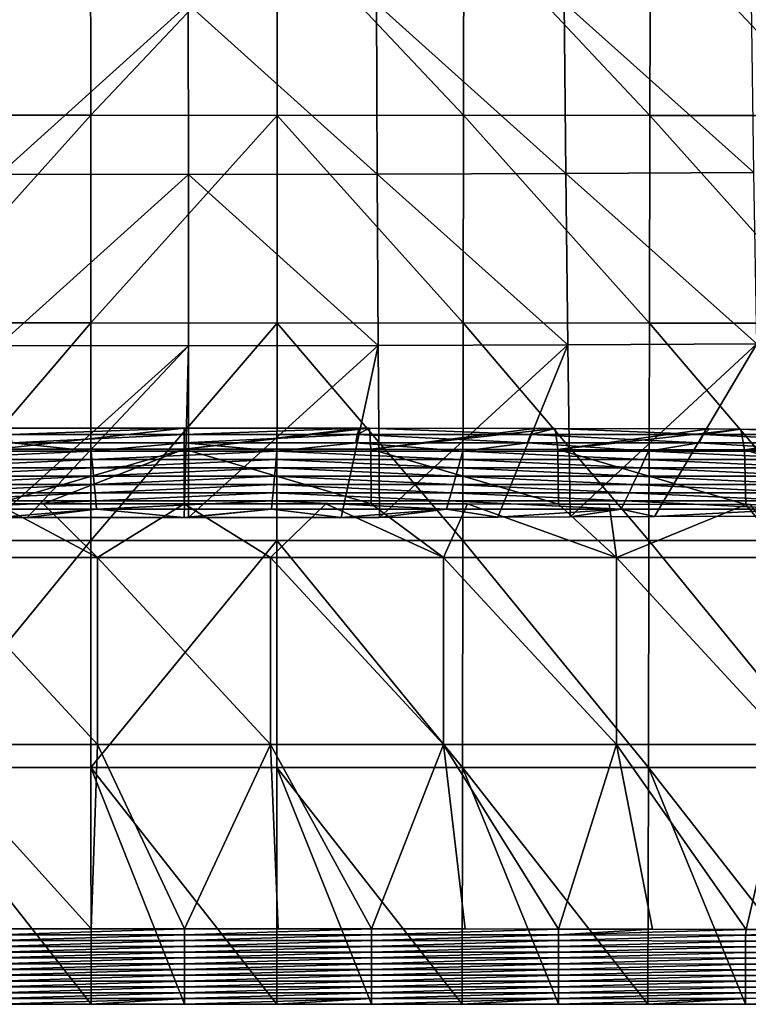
# Model space of a CAD drawing. Header units: millimetres. Extents: x -222 to 222, y 0 to 856.
# Tile 20 of 27: x -33 to 112, y 350 to 545. Entities that reach past the tile are written whole.
import ezdxf

# ---------------------------------------------------------------- set-up
doc = ezdxf.new("R2010")
doc.units = ezdxf.units.MM
doc.header["$LTSCALE"] = 65.185185
for name, color, linetype in [('13', 7, 'CONTINUOUS'), ('14', 7, 'CONTINUOUS'), ('17', 7, 'CONTINUOUS'), ('18', 7, 'CONTINUOUS'), ('20', 7, 'CONTINUOUS'), ('38', 7, 'CONTINUOUS'), ('39', 7, 'CONTINUOUS')]:
    doc.layers.add(name, color=color, linetype=linetype)

msp = doc.modelspace()

# ---------------------------------------------------------------- linework, layer by layer
at = {"layer": '13', "linetype": 'Continuous'}
for points in [[(-37.01, 364.99, -0.41), (-37, 363.79, -36.16), (0.1, 365, 0), (-37.01, 364.99, -0.41)], [(-18.46, 365, -0.1), (-37.01, 364.99, -0.41), (0.1, 365, 0), (-18.46, 365, -0.1)], [(0.1, 365, 0), (-37, 363.79, -36.16), (0.1, 363.79, -36.16), (0.1, 365, 0)], [(-37, 363.79, -36.16), (-37, 362.65, -70.64), (0.1, 363.79, -36.16), (-37, 363.79, -36.16)], [(0.1, 363.79, -36.16), (-37, 362.65, -70.64), (0.1, 362.65, -70.64), (0.1, 363.79, -36.16)], [(0.1, 365, 0), (0.1, 363.79, -36.16), (37.22, 364.99, -0.42), (0.1, 365, 0)], [(18.66, 365, -0.11), (0.1, 365, 0), (37.22, 364.99, -0.42), (18.66, 365, -0.11)], [(37.22, 364.99, -0.42), (0.1, 363.79, -36.16), (37.21, 363.79, -36.16), (37.22, 364.99, -0.42)], [(0.1, 363.79, -36.16), (0.1, 362.65, -70.64), (37.21, 363.79, -36.16), (0.1, 363.79, -36.16)], [(37.21, 363.79, -36.16), (0.1, 362.65, -70.64), (37.21, 362.65, -70.64), (37.21, 363.79, -36.16)], [(37.22, 364.99, -0.42), (37.21, 363.79, -36.16), (74.32, 364.94, -1.67), (37.22, 364.99, -0.42)], [(74.32, 364.94, -1.67), (37.21, 363.79, -36.16), (74.32, 363.79, -36.16), (74.32, 364.94, -1.67)], [(37.21, 363.79, -36.16), (37.21, 362.65, -70.64), (74.32, 363.79, -36.16), (37.21, 363.79, -36.16)], [(74.32, 363.79, -36.16), (37.21, 362.65, -70.64), (74.32, 362.65, -70.64), (74.32, 363.79, -36.16)], [(55.77, 364.97, -0.94), (37.22, 364.99, -0.42), (74.32, 364.94, -1.67), (55.77, 364.97, -0.94)], [(74.32, 364.94, -1.67), (74.32, 363.79, -36.16), (92.93, 364.91, -2.61), (74.32, 364.94, -1.67)], [(92.93, 364.91, -2.61), (74.32, 363.79, -36.16), (111.52, 364.87, -3.76), (92.93, 364.91, -2.61)], [(111.52, 364.87, -3.76), (74.32, 363.79, -36.16), (111.42, 363.69, -39.23), (111.52, 364.87, -3.76)], [(74.32, 363.79, -36.16), (74.32, 362.65, -70.64), (111.42, 363.69, -39.23), (74.32, 363.79, -36.16)], [(111.42, 363.69, -39.23), (74.32, 362.65, -70.64), (111.42, 362.55, -73.46), (111.42, 363.69, -39.23)], [(111.52, 364.87, -3.76), (111.42, 363.69, -39.23), (130.11, 364.83, -5.11), (111.52, 364.87, -3.76)], [(130.11, 364.83, -5.11), (111.42, 363.69, -39.23), (148.68, 364.78, -6.68), (130.11, 364.83, -5.11)], [(148.68, 364.78, -6.68), (111.42, 363.69, -39.23), (148.53, 363.5, -45.15), (148.68, 364.78, -6.68)], [(111.42, 363.69, -39.23), (111.42, 362.55, -73.46), (148.53, 363.5, -45.15), (111.42, 363.69, -39.23)], [(148.53, 363.5, -45.15), (111.42, 362.55, -73.46), (148.53, 362.27, -81.95), (148.53, 363.5, -45.15)], [(-37, 362.65, -70.64), (-37, 361.5, -105.13), (0.1, 362.65, -70.64), (-37, 362.65, -70.64)], [(0.1, 362.65, -70.64), (-37, 361.5, -105.13), (0.1, 361.5, -105.13), (0.1, 362.65, -70.64)], [(-37, 361.5, -105.13), (-37, 360.35, -139.62), (0.1, 361.5, -105.13), (-37, 361.5, -105.13)], [(0.1, 361.5, -105.13), (-37, 360.35, -139.62), (0.1, 360.35, -139.62), (0.1, 361.5, -105.13)], [(0.1, 362.65, -70.64), (0.1, 361.5, -105.13), (37.21, 362.65, -70.64), (0.1, 362.65, -70.64)], [(37.21, 362.65, -70.64), (0.1, 361.5, -105.13), (37.21, 361.5, -105.13), (37.21, 362.65, -70.64)], [(0.1, 361.5, -105.13), (0.1, 360.35, -139.62), (37.21, 361.5, -105.13), (0.1, 361.5, -105.13)], [(37.21, 361.5, -105.13), (0.1, 360.35, -139.62), (37.21, 360.35, -139.62), (37.21, 361.5, -105.13)], [(37.21, 362.65, -70.64), (37.21, 361.5, -105.13), (74.32, 362.65, -70.64), (37.21, 362.65, -70.64)], [(74.32, 362.65, -70.64), (37.21, 361.5, -105.13), (74.32, 361.5, -105.13), (74.32, 362.65, -70.64)], [(37.21, 361.5, -105.13), (37.21, 360.35, -139.62), (74.32, 361.5, -105.13), (37.21, 361.5, -105.13)], [(74.32, 361.5, -105.13), (37.21, 360.35, -139.62), (74.32, 360.35, -139.62), (74.32, 361.5, -105.13)], [(74.32, 362.65, -70.64), (74.32, 361.5, -105.13), (111.42, 362.55, -73.46), (74.32, 362.65, -70.64)], [(111.42, 362.55, -73.46), (74.32, 361.5, -105.13), (111.42, 361.41, -107.7), (111.42, 362.55, -73.46)], [(74.32, 361.5, -105.13), (74.32, 360.35, -139.62), (111.42, 361.41, -107.7), (74.32, 361.5, -105.13)], [(111.42, 361.41, -107.7), (74.32, 360.35, -139.62), (111.42, 360.27, -141.93), (111.42, 361.41, -107.7)], [(111.42, 362.55, -73.46), (111.42, 361.41, -107.7), (148.53, 362.27, -81.95), (111.42, 362.55, -73.46)], [(148.53, 362.27, -81.95), (111.42, 361.41, -107.7), (148.53, 361.04, -118.76), (148.53, 362.27, -81.95)], [(111.42, 361.41, -107.7), (111.42, 360.27, -141.93), (148.53, 361.04, -118.76), (111.42, 361.41, -107.7)], [(-37, 360.35, -139.62), (-37, 359.2, -174.1), (0.1, 360.35, -139.62), (-37, 360.35, -139.62)], [(0.1, 360.35, -139.62), (-37, 359.2, -174.1), (0.1, 359.2, -174.1), (0.1, 360.35, -139.62)], [(0.1, 360.35, -139.62), (0.1, 359.2, -174.1), (37.21, 360.35, -139.62), (0.1, 360.35, -139.62)], [(37.21, 360.35, -139.62), (0.1, 359.2, -174.1), (37.21, 359.2, -174.1), (37.21, 360.35, -139.62)], [(37.21, 360.35, -139.62), (37.21, 359.2, -174.1), (74.32, 360.35, -139.62), (37.21, 360.35, -139.62)], [(74.32, 360.35, -139.62), (37.21, 359.2, -174.1), (74.32, 359.2, -174.1), (74.32, 360.35, -139.62)], [(74.32, 360.35, -139.62), (74.32, 359.2, -174.1), (111.42, 360.27, -141.93), (74.32, 360.35, -139.62)], [(111.42, 360.27, -141.93), (74.32, 359.2, -174.1), (111.42, 359.13, -176.16), (111.42, 360.27, -141.93)], [(148.53, 361.04, -118.76), (111.42, 360.27, -141.93), (148.53, 359.81, -155.56), (148.53, 361.04, -118.76)], [(111.42, 360.27, -141.93), (111.42, 359.13, -176.16), (148.53, 359.81, -155.56), (111.42, 360.27, -141.93)], [(148.53, 359.81, -155.56), (111.42, 359.13, -176.16), (148.53, 358.59, -192.37), (148.53, 359.81, -155.56)], [(-37, 359.2, -174.1), (-37, 358.05, -208.59), (0.1, 359.2, -174.1), (-37, 359.2, -174.1)], [(0.1, 359.2, -174.1), (-37, 358.05, -208.59), (0.1, 358.05, -208.59), (0.1, 359.2, -174.1)], [(-37, 358.05, -208.59), (-37, 356.9, -243.08), (0.1, 358.05, -208.59), (-37, 358.05, -208.59)], [(0.1, 358.05, -208.59), (-37, 356.9, -243.08), (0.1, 356.9, -243.08), (0.1, 358.05, -208.59)], [(0.1, 359.2, -174.1), (0.1, 358.05, -208.59), (37.21, 359.2, -174.1), (0.1, 359.2, -174.1)], [(37.21, 359.2, -174.1), (0.1, 358.05, -208.59), (37.21, 358.05, -208.59), (37.21, 359.2, -174.1)], [(0.1, 358.05, -208.59), (0.1, 356.9, -243.08), (37.21, 358.05, -208.59), (0.1, 358.05, -208.59)], [(37.21, 358.05, -208.59), (0.1, 356.9, -243.08), (37.21, 356.9, -243.08), (37.21, 358.05, -208.59)], [(37.21, 359.2, -174.1), (37.21, 358.05, -208.59), (74.32, 359.2, -174.1), (37.21, 359.2, -174.1)], [(74.32, 359.2, -174.1), (37.21, 358.05, -208.59), (74.32, 358.05, -208.59), (74.32, 359.2, -174.1)], [(37.21, 358.05, -208.59), (37.21, 356.9, -243.08), (74.32, 358.05, -208.59), (37.21, 358.05, -208.59)], [(74.32, 358.05, -208.59), (37.21, 356.9, -243.08), (74.32, 356.9, -243.08), (74.32, 358.05, -208.59)], [(74.32, 359.2, -174.1), (74.32, 358.05, -208.59), (111.42, 359.13, -176.16), (74.32, 359.2, -174.1)], [(111.42, 359.13, -176.16), (74.32, 358.05, -208.59), (111.42, 357.99, -210.39), (111.42, 359.13, -176.16)], [(74.32, 358.05, -208.59), (74.32, 356.9, -243.08), (111.42, 357.99, -210.39), (74.32, 358.05, -208.59)], [(111.42, 357.99, -210.39), (74.32, 356.9, -243.08), (111.42, 356.85, -244.62), (111.42, 357.99, -210.39)], [(111.42, 359.13, -176.16), (111.42, 357.99, -210.39), (148.53, 358.59, -192.37), (111.42, 359.13, -176.16)], [(148.53, 358.59, -192.37), (111.42, 357.99, -210.39), (148.53, 357.36, -229.17), (148.53, 358.59, -192.37)], [(111.42, 357.99, -210.39), (111.42, 356.85, -244.62), (148.53, 357.36, -229.17), (111.42, 357.99, -210.39)], [(-37, 356.9, -243.08), (-37, 355.75, -277.56), (0.1, 356.9, -243.08), (-37, 356.9, -243.08)], [(0.1, 356.9, -243.08), (-37, 355.75, -277.56), (0.1, 355.75, -277.56), (0.1, 356.9, -243.08)], [(-37, 355.75, -277.56), (-37, 354.6, -312.05), (0.1, 355.75, -277.56), (-37, 355.75, -277.56)], [(0.1, 355.75, -277.56), (-37, 354.6, -312.05), (0.1, 354.6, -312.05), (0.1, 355.75, -277.56)], [(0.1, 356.9, -243.08), (0.1, 355.75, -277.56), (37.21, 356.9, -243.08), (0.1, 356.9, -243.08)], [(37.21, 356.9, -243.08), (0.1, 355.75, -277.56), (37.21, 355.75, -277.56), (37.21, 356.9, -243.08)], [(0.1, 355.75, -277.56), (0.1, 354.6, -312.05), (37.21, 355.75, -277.56), (0.1, 355.75, -277.56)], [(37.21, 355.75, -277.56), (0.1, 354.6, -312.05), (37.21, 354.6, -312.05), (37.21, 355.75, -277.56)], [(37.21, 356.9, -243.08), (37.21, 355.75, -277.56), (74.32, 356.9, -243.08), (37.21, 356.9, -243.08)], [(74.32, 356.9, -243.08), (37.21, 355.75, -277.56), (74.32, 355.75, -277.56), (74.32, 356.9, -243.08)], [(37.21, 355.75, -277.56), (37.21, 354.6, -312.05), (74.32, 355.75, -277.56), (37.21, 355.75, -277.56)], [(74.32, 355.75, -277.56), (37.21, 354.6, -312.05), (74.32, 354.6, -312.05), (74.32, 355.75, -277.56)], [(74.32, 356.9, -243.08), (74.32, 355.75, -277.56), (111.42, 356.85, -244.62), (74.32, 356.9, -243.08)], [(111.42, 356.85, -244.62), (74.32, 355.75, -277.56), (111.42, 355.71, -278.85), (111.42, 356.85, -244.62)], [(74.32, 355.75, -277.56), (74.32, 354.6, -312.05), (111.42, 355.71, -278.85), (74.32, 355.75, -277.56)], [(111.42, 355.71, -278.85), (74.32, 354.6, -312.05), (111.42, 354.56, -313.08), (111.42, 355.71, -278.85)], [(148.53, 357.36, -229.17), (111.42, 356.85, -244.62), (148.53, 356.13, -265.98), (148.53, 357.36, -229.17)], [(111.42, 356.85, -244.62), (111.42, 355.71, -278.85), (148.53, 356.13, -265.98), (111.42, 356.85, -244.62)], [(148.53, 356.13, -265.98), (111.42, 355.71, -278.85), (148.53, 354.91, -302.78), (148.53, 356.13, -265.98)], [(111.42, 355.71, -278.85), (111.42, 354.56, -313.08), (148.53, 354.91, -302.78), (111.42, 355.71, -278.85)], [(-37, 354.6, -312.05), (-37, 353.45, -346.54), (0.1, 354.6, -312.05), (-37, 354.6, -312.05)], [(0.1, 354.6, -312.05), (-37, 353.45, -346.54), (0.1, 353.45, -346.54), (0.1, 354.6, -312.05)], [(0.1, 354.6, -312.05), (0.1, 353.45, -346.54), (37.21, 354.6, -312.05), (0.1, 354.6, -312.05)], [(37.21, 354.6, -312.05), (0.1, 353.45, -346.54), (37.21, 353.45, -346.54), (37.21, 354.6, -312.05)], [(37.21, 354.6, -312.05), (37.21, 353.45, -346.54), (74.32, 354.6, -312.05), (37.21, 354.6, -312.05)], [(74.32, 354.6, -312.05), (37.21, 353.45, -346.54), (74.32, 353.45, -346.54), (74.32, 354.6, -312.05)], [(74.32, 354.6, -312.05), (74.32, 353.45, -346.54), (111.42, 354.56, -313.08), (74.32, 354.6, -312.05)], [(111.42, 354.56, -313.08), (74.32, 353.45, -346.54), (111.42, 353.42, -347.31), (111.42, 354.56, -313.08)], [(148.53, 354.91, -302.78), (111.42, 354.56, -313.08), (148.53, 353.68, -339.59), (148.53, 354.91, -302.78)], [(111.42, 354.56, -313.08), (111.42, 353.42, -347.31), (148.53, 353.68, -339.59), (111.42, 354.56, -313.08)], [(148.53, 353.68, -339.59), (111.42, 353.42, -347.31), (148.53, 352.45, -376.39), (148.53, 353.68, -339.59)], [(-37, 353.45, -346.54), (-37, 352.3, -381.03), (0.1, 353.45, -346.54), (-37, 353.45, -346.54)], [(0.1, 353.45, -346.54), (-37, 352.3, -381.03), (0.1, 352.3, -381.03), (0.1, 353.45, -346.54)], [(-37, 352.3, -381.03), (-37, 351.15, -415.51), (0.1, 352.3, -381.03), (-37, 352.3, -381.03)], [(0.1, 352.3, -381.03), (-37, 351.15, -415.51), (0.1, 351.15, -415.51), (0.1, 352.3, -381.03)], [(0.1, 353.45, -346.54), (0.1, 352.3, -381.03), (37.21, 353.45, -346.54), (0.1, 353.45, -346.54)], [(37.21, 353.45, -346.54), (0.1, 352.3, -381.03), (37.21, 352.3, -381.03), (37.21, 353.45, -346.54)], [(0.1, 352.3, -381.03), (0.1, 351.15, -415.51), (37.21, 352.3, -381.03), (0.1, 352.3, -381.03)], [(37.21, 352.3, -381.03), (0.1, 351.15, -415.51), (37.21, 351.15, -415.51), (37.21, 352.3, -381.03)], [(37.21, 353.45, -346.54), (37.21, 352.3, -381.03), (74.32, 353.45, -346.54), (37.21, 353.45, -346.54)], [(74.32, 353.45, -346.54), (37.21, 352.3, -381.03), (74.32, 352.3, -381.03), (74.32, 353.45, -346.54)], [(37.21, 352.3, -381.03), (37.21, 351.15, -415.51), (74.32, 352.3, -381.03), (37.21, 352.3, -381.03)], [(74.32, 352.3, -381.03), (37.21, 351.15, -415.51), (74.32, 351.15, -415.51), (74.32, 352.3, -381.03)], [(74.32, 353.45, -346.54), (74.32, 352.3, -381.03), (111.42, 353.42, -347.31), (74.32, 353.45, -346.54)], [(111.42, 353.42, -347.31), (74.32, 352.3, -381.03), (111.42, 352.28, -381.54), (111.42, 353.42, -347.31)], [(74.32, 352.3, -381.03), (74.32, 351.15, -415.51), (111.42, 352.28, -381.54), (74.32, 352.3, -381.03)], [(111.42, 352.28, -381.54), (74.32, 351.15, -415.51), (111.42, 351.14, -415.77), (111.42, 352.28, -381.54)], [(111.42, 353.42, -347.31), (111.42, 352.28, -381.54), (148.53, 352.45, -376.39), (111.42, 353.42, -347.31)], [(148.53, 352.45, -376.39), (111.42, 352.28, -381.54), (148.53, 351.23, -413.2), (148.53, 352.45, -376.39)], [(111.42, 352.28, -381.54), (111.42, 351.14, -415.77), (148.53, 351.23, -413.2), (111.42, 352.28, -381.54)], [(-37, 351.15, -415.51), (-37, 350, -450), (0.1, 351.15, -415.51), (-37, 351.15, -415.51)], [(-37, 350, -450), (-18.45, 350, -450), (0.1, 351.15, -415.51), (-37, 350, -450)], [(0.1, 351.15, -415.51), (-18.45, 350, -450), (0.1, 350, -450), (0.1, 351.15, -415.51)], [(0.1, 351.15, -415.51), (0.1, 350, -450), (37.21, 351.15, -415.51), (0.1, 351.15, -415.51)], [(0.1, 350, -450), (18.38, 350, -450), (37.21, 351.15, -415.51), (0.1, 350, -450)], [(37.21, 351.15, -415.51), (18.38, 350, -450), (37.21, 350, -450), (37.21, 351.15, -415.51)], [(37.21, 351.15, -415.51), (37.21, 350, -450), (74.32, 351.15, -415.51), (37.21, 351.15, -415.51)], [(37.21, 350, -450), (55.21, 350, -450), (74.32, 351.15, -415.51), (37.21, 350, -450)], [(74.32, 351.15, -415.51), (55.21, 350, -450), (74.32, 350, -450), (74.32, 351.15, -415.51)], [(74.32, 351.15, -415.51), (74.32, 350, -450), (111.42, 351.14, -415.77), (74.32, 351.15, -415.51)], [(74.32, 350, -450), (92.05, 350, -450), (111.42, 351.14, -415.77), (74.32, 350, -450)], [(111.42, 351.14, -415.77), (92.05, 350, -450), (111.42, 350, -450), (111.42, 351.14, -415.77)], [(111.42, 351.14, -415.77), (111.42, 350, -450), (148.53, 351.23, -413.2), (111.42, 351.14, -415.77)], [(111.42, 350, -450), (128.88, 350, -450), (148.53, 351.23, -413.2), (111.42, 350, -450)]]:
    msp.add_3dface(points, dxfattribs=at)
at = {"layer": '14', "linetype": 'Continuous'}
for points in [[(0, 464.3, -15.67), (-34.36, 463.05, -43.93), (-34.65, 464.29, -16.03), (0, 464.3, -15.67)], [(0, 463.05, -43.93), (-34.36, 463.05, -43.93), (0, 464.3, -15.67), (0, 463.05, -43.93)], [(0, 463.05, -43.93), (-34.08, 461.4, -81), (-34.36, 463.05, -43.93), (0, 463.05, -43.93)], [(0, 461.4, -81), (-34.08, 461.4, -81), (0, 463.05, -43.93), (0, 461.4, -81)], [(34.8, 464.29, -16.03), (0, 463.05, -43.93), (0, 464.3, -15.67), (34.8, 464.29, -16.03)], [(34.36, 463.05, -43.93), (0, 463.05, -43.93), (34.8, 464.29, -16.03), (34.36, 463.05, -43.93)], [(34.08, 461.4, -81), (0, 461.4, -81), (34.36, 463.05, -43.93), (34.08, 461.4, -81)], [(34.36, 463.05, -43.93), (0, 461.4, -81), (0, 463.05, -43.93), (34.36, 463.05, -43.93)], [(68.16, 461.4, -81), (34.08, 461.4, -81), (34.36, 463.05, -43.93), (68.16, 461.4, -81)], [(68.73, 463.05, -43.93), (34.36, 463.05, -43.93), (36.82, 464.29, -16.08), (68.73, 463.05, -43.93)], [(36.82, 464.29, -16.08), (34.36, 463.05, -43.93), (34.8, 464.29, -16.03), (36.82, 464.29, -16.08)], [(68.73, 463.05, -43.93), (68.16, 461.4, -81), (34.36, 463.05, -43.93), (68.73, 463.05, -43.93)], [(69.54, 464.24, -17.14), (68.73, 463.05, -43.93), (36.82, 464.29, -16.08), (69.54, 464.24, -17.14)], [(102.24, 461.4, -81), (68.16, 461.4, -81), (68.73, 463.05, -43.93), (102.24, 461.4, -81)], [(73.66, 464.23, -17.32), (68.73, 463.05, -43.93), (69.54, 464.24, -17.14), (73.66, 464.23, -17.32)], [(103.09, 463.05, -43.93), (68.73, 463.05, -43.93), (73.66, 464.23, -17.32), (103.09, 463.05, -43.93)], [(103.09, 463.05, -43.93), (102.24, 461.4, -81), (68.73, 463.05, -43.93), (103.09, 463.05, -43.93)], [(104.28, 464.16, -18.98), (103.09, 463.05, -43.93), (73.66, 464.23, -17.32), (104.28, 464.16, -18.98)], [(136.32, 461.4, -81), (102.24, 461.4, -81), (103.09, 463.05, -43.93), (136.32, 461.4, -81)], [(110.47, 464.14, -19.39), (103.09, 463.05, -43.93), (104.28, 464.16, -18.98), (110.47, 464.14, -19.39)], [(137.46, 463.05, -43.93), (103.09, 463.05, -43.93), (110.47, 464.14, -19.39), (137.46, 463.05, -43.93)], [(137.46, 463.05, -43.93), (136.32, 461.4, -81), (103.09, 463.05, -43.93), (137.46, 463.05, -43.93)], [(138.94, 464.04, -21.55), (137.46, 463.05, -43.93), (110.47, 464.14, -19.39), (138.94, 464.04, -21.55)], [(-18.43, 459.75, -118.07), (-55.3, 459.75, -118.07), (-34.08, 461.4, -81), (-18.43, 459.75, -118.07)], [(0, 461.4, -81), (-18.43, 459.75, -118.07), (-34.08, 461.4, -81), (0, 461.4, -81)], [(18.43, 459.75, -118.07), (-18.43, 459.75, -118.07), (0, 461.4, -81), (18.43, 459.75, -118.07)], [(34.08, 461.4, -81), (18.43, 459.75, -118.07), (0, 461.4, -81), (34.08, 461.4, -81)], [(55.3, 459.75, -118.07), (18.43, 459.75, -118.07), (34.08, 461.4, -81), (55.3, 459.75, -118.07)], [(68.16, 461.4, -81), (55.3, 459.75, -118.07), (34.08, 461.4, -81), (68.16, 461.4, -81)], [(92.17, 459.75, -118.07), (55.3, 459.75, -118.07), (68.16, 461.4, -81), (92.17, 459.75, -118.07)], [(102.24, 461.4, -81), (92.17, 459.75, -118.07), (68.16, 461.4, -81), (102.24, 461.4, -81)], [(129.04, 459.75, -118.07), (92.17, 459.75, -118.07), (102.24, 461.4, -81), (129.04, 459.75, -118.07)], [(136.32, 461.4, -81), (129.04, 459.75, -118.07), (102.24, 461.4, -81), (136.32, 461.4, -81)], [(-18.43, 459.75, -118.07), (-54.84, 458.1, -155.14), (-55.3, 459.75, -118.07), (-18.43, 459.75, -118.07)], [(-18.28, 458.1, -155.14), (-54.84, 458.1, -155.14), (-18.43, 459.75, -118.07), (-18.28, 458.1, -155.14)], [(18.43, 459.75, -118.07), (-18.28, 458.1, -155.14), (-18.43, 459.75, -118.07), (18.43, 459.75, -118.07)], [(18.28, 458.1, -155.14), (-18.28, 458.1, -155.14), (18.43, 459.75, -118.07), (18.28, 458.1, -155.14)], [(54.84, 458.1, -155.14), (18.28, 458.1, -155.14), (18.43, 459.75, -118.07), (54.84, 458.1, -155.14)], [(55.3, 459.75, -118.07), (54.84, 458.1, -155.14), (18.43, 459.75, -118.07), (55.3, 459.75, -118.07)], [(91.4, 458.1, -155.14), (54.84, 458.1, -155.14), (55.3, 459.75, -118.07), (91.4, 458.1, -155.14)], [(92.17, 459.75, -118.07), (91.4, 458.1, -155.14), (55.3, 459.75, -118.07), (92.17, 459.75, -118.07)], [(127.95, 458.1, -155.14), (91.4, 458.1, -155.14), (92.17, 459.75, -118.07), (127.95, 458.1, -155.14)], [(129.04, 459.75, -118.07), (127.95, 458.1, -155.14), (92.17, 459.75, -118.07), (129.04, 459.75, -118.07)], [(-18.28, 458.1, -155.14), (-54.37, 456.46, -192.21), (-54.84, 458.1, -155.14), (-18.28, 458.1, -155.14)], [(-18.12, 456.46, -192.21), (-54.37, 456.46, -192.21), (-18.28, 458.1, -155.14), (-18.12, 456.46, -192.21)], [(18.28, 458.1, -155.14), (-18.12, 456.46, -192.21), (-18.28, 458.1, -155.14), (18.28, 458.1, -155.14)], [(18.12, 456.46, -192.21), (-18.12, 456.46, -192.21), (18.28, 458.1, -155.14), (18.12, 456.46, -192.21)], [(54.37, 456.46, -192.21), (18.12, 456.46, -192.21), (18.28, 458.1, -155.14), (54.37, 456.46, -192.21)], [(54.84, 458.1, -155.14), (54.37, 456.46, -192.21), (18.28, 458.1, -155.14), (54.84, 458.1, -155.14)], [(90.62, 456.46, -192.21), (54.37, 456.46, -192.21), (54.84, 458.1, -155.14), (90.62, 456.46, -192.21)], [(91.4, 458.1, -155.14), (90.62, 456.46, -192.21), (54.84, 458.1, -155.14), (91.4, 458.1, -155.14)], [(126.87, 456.46, -192.21), (90.62, 456.46, -192.21), (91.4, 458.1, -155.14), (126.87, 456.46, -192.21)], [(127.95, 458.1, -155.14), (126.87, 456.46, -192.21), (91.4, 458.1, -155.14), (127.95, 458.1, -155.14)], [(-18.12, 456.46, -192.21), (-53.91, 454.81, -229.28), (-54.37, 456.46, -192.21), (-18.12, 456.46, -192.21)], [(-17.97, 454.81, -229.28), (-53.91, 454.81, -229.28), (-18.12, 456.46, -192.21), (-17.97, 454.81, -229.28)], [(18.12, 456.46, -192.21), (-17.97, 454.81, -229.28), (-18.12, 456.46, -192.21), (18.12, 456.46, -192.21)], [(17.97, 454.81, -229.28), (-17.97, 454.81, -229.28), (18.12, 456.46, -192.21), (17.97, 454.81, -229.28)], [(53.91, 454.81, -229.28), (17.97, 454.81, -229.28), (18.12, 456.46, -192.21), (53.91, 454.81, -229.28)], [(54.37, 456.46, -192.21), (53.91, 454.81, -229.28), (18.12, 456.46, -192.21), (54.37, 456.46, -192.21)], [(89.85, 454.81, -229.28), (53.91, 454.81, -229.28), (54.37, 456.46, -192.21), (89.85, 454.81, -229.28)], [(90.62, 456.46, -192.21), (89.85, 454.81, -229.28), (54.37, 456.46, -192.21), (90.62, 456.46, -192.21)], [(125.79, 454.81, -229.28), (89.85, 454.81, -229.28), (90.62, 456.46, -192.21), (125.79, 454.81, -229.28)], [(126.87, 456.46, -192.21), (125.79, 454.81, -229.28), (90.62, 456.46, -192.21), (126.87, 456.46, -192.21)], [(-17.97, 454.81, -229.28), (-53.44, 453.16, -266.35), (-53.91, 454.81, -229.28), (-17.97, 454.81, -229.28)], [(-17.81, 453.16, -266.35), (-53.44, 453.16, -266.35), (-17.97, 454.81, -229.28), (-17.81, 453.16, -266.35)], [(17.97, 454.81, -229.28), (-17.81, 453.16, -266.35), (-17.97, 454.81, -229.28), (17.97, 454.81, -229.28)], [(17.81, 453.16, -266.35), (-17.81, 453.16, -266.35), (17.97, 454.81, -229.28), (17.81, 453.16, -266.35)], [(53.44, 453.16, -266.35), (17.81, 453.16, -266.35), (17.97, 454.81, -229.28), (53.44, 453.16, -266.35)], [(53.91, 454.81, -229.28), (53.44, 453.16, -266.35), (17.97, 454.81, -229.28), (53.91, 454.81, -229.28)], [(89.07, 453.16, -266.35), (53.44, 453.16, -266.35), (53.91, 454.81, -229.28), (89.07, 453.16, -266.35)], [(89.85, 454.81, -229.28), (89.07, 453.16, -266.35), (53.91, 454.81, -229.28), (89.85, 454.81, -229.28)], [(124.7, 453.16, -266.35), (89.07, 453.16, -266.35), (89.85, 454.81, -229.28), (124.7, 453.16, -266.35)], [(125.79, 454.81, -229.28), (124.7, 453.16, -266.35), (89.85, 454.81, -229.28), (125.79, 454.81, -229.28)], [(-17.81, 453.16, -266.35), (-52.98, 451.51, -303.42), (-53.44, 453.16, -266.35), (-17.81, 453.16, -266.35)], [(-17.66, 451.51, -303.42), (-52.98, 451.51, -303.42), (-17.81, 453.16, -266.35), (-17.66, 451.51, -303.42)], [(-17.66, 451.51, -303.42), (-52.51, 449.87, -340.49), (-52.98, 451.51, -303.42), (-17.66, 451.51, -303.42)], [(-17.5, 449.87, -340.49), (-52.51, 449.87, -340.49), (-17.66, 451.51, -303.42), (-17.5, 449.87, -340.49)], [(17.81, 453.16, -266.35), (-17.66, 451.51, -303.42), (-17.81, 453.16, -266.35), (17.81, 453.16, -266.35)], [(17.66, 451.51, -303.42), (-17.66, 451.51, -303.42), (17.81, 453.16, -266.35), (17.66, 451.51, -303.42)], [(17.66, 451.51, -303.42), (-17.5, 449.87, -340.49), (-17.66, 451.51, -303.42), (17.66, 451.51, -303.42)], [(17.5, 449.87, -340.49), (-17.5, 449.87, -340.49), (17.66, 451.51, -303.42), (17.5, 449.87, -340.49)], [(52.51, 449.87, -340.49), (17.5, 449.87, -340.49), (17.66, 451.51, -303.42), (52.51, 449.87, -340.49)], [(52.98, 451.51, -303.42), (17.66, 451.51, -303.42), (17.81, 453.16, -266.35), (52.98, 451.51, -303.42)], [(52.98, 451.51, -303.42), (52.51, 449.87, -340.49), (17.66, 451.51, -303.42), (52.98, 451.51, -303.42)], [(53.44, 453.16, -266.35), (52.98, 451.51, -303.42), (17.81, 453.16, -266.35), (53.44, 453.16, -266.35)], [(87.52, 449.87, -340.49), (52.51, 449.87, -340.49), (52.98, 451.51, -303.42), (87.52, 449.87, -340.49)], [(88.3, 451.51, -303.42), (52.98, 451.51, -303.42), (53.44, 453.16, -266.35), (88.3, 451.51, -303.42)], [(88.3, 451.51, -303.42), (87.52, 449.87, -340.49), (52.98, 451.51, -303.42), (88.3, 451.51, -303.42)], [(89.07, 453.16, -266.35), (88.3, 451.51, -303.42), (53.44, 453.16, -266.35), (89.07, 453.16, -266.35)], [(122.53, 449.87, -340.49), (87.52, 449.87, -340.49), (88.3, 451.51, -303.42), (122.53, 449.87, -340.49)], [(123.62, 451.51, -303.42), (88.3, 451.51, -303.42), (89.07, 453.16, -266.35), (123.62, 451.51, -303.42)], [(123.62, 451.51, -303.42), (122.53, 449.87, -340.49), (88.3, 451.51, -303.42), (123.62, 451.51, -303.42)], [(124.7, 453.16, -266.35), (123.62, 451.51, -303.42), (89.07, 453.16, -266.35), (124.7, 453.16, -266.35)], [(-17.5, 449.87, -340.49), (-52.05, 448.22, -377.56), (-52.51, 449.87, -340.49), (-17.5, 449.87, -340.49)], [(-17.35, 448.22, -377.56), (-52.05, 448.22, -377.56), (-17.5, 449.87, -340.49), (-17.35, 448.22, -377.56)], [(17.5, 449.87, -340.49), (-17.35, 448.22, -377.56), (-17.5, 449.87, -340.49), (17.5, 449.87, -340.49)], [(17.35, 448.22, -377.56), (-17.35, 448.22, -377.56), (17.5, 449.87, -340.49), (17.35, 448.22, -377.56)], [(52.05, 448.22, -377.56), (17.35, 448.22, -377.56), (17.5, 449.87, -340.49), (52.05, 448.22, -377.56)], [(52.51, 449.87, -340.49), (52.05, 448.22, -377.56), (17.5, 449.87, -340.49), (52.51, 449.87, -340.49)], [(86.75, 448.22, -377.56), (52.05, 448.22, -377.56), (52.51, 449.87, -340.49), (86.75, 448.22, -377.56)], [(87.52, 449.87, -340.49), (86.75, 448.22, -377.56), (52.51, 449.87, -340.49), (87.52, 449.87, -340.49)], [(121.45, 448.22, -377.56), (86.75, 448.22, -377.56), (87.52, 449.87, -340.49), (121.45, 448.22, -377.56)], [(122.53, 449.87, -340.49), (121.45, 448.22, -377.56), (87.52, 449.87, -340.49), (122.53, 449.87, -340.49)], [(-17.35, 448.22, -377.56), (-37.03, 446.6, -413.94), (-52.05, 448.22, -377.56), (-17.35, 448.22, -377.56)], [(-31.16, 446.59, -414.13), (-37.03, 446.6, -413.94), (-17.35, 448.22, -377.56), (-31.16, 446.59, -414.13)], [(0, 446.57, -414.59), (-31.16, 446.59, -414.13), (-17.35, 448.22, -377.56), (0, 446.57, -414.59)], [(17.35, 448.22, -377.56), (0, 446.57, -414.59), (-17.35, 448.22, -377.56), (17.35, 448.22, -377.56)], [(0.86, 446.57, -414.59), (0, 446.57, -414.59), (17.35, 448.22, -377.56), (0.86, 446.57, -414.59)], [(31.16, 446.59, -414.13), (0.86, 446.57, -414.59), (17.35, 448.22, -377.56), (31.16, 446.59, -414.13)], [(52.05, 448.22, -377.56), (31.16, 446.59, -414.13), (17.35, 448.22, -377.56), (52.05, 448.22, -377.56)], [(38.75, 446.61, -413.88), (31.16, 446.59, -414.13), (52.05, 448.22, -377.56), (38.75, 446.61, -413.88)], [(62.29, 446.66, -412.76), (38.75, 446.61, -413.88), (52.05, 448.22, -377.56), (62.29, 446.66, -412.76)], [(86.75, 448.22, -377.56), (62.29, 446.66, -412.76), (52.05, 448.22, -377.56), (86.75, 448.22, -377.56)], [(76.59, 446.7, -411.83), (62.29, 446.66, -412.76), (86.75, 448.22, -377.56), (76.59, 446.7, -411.83)], [(93.38, 446.76, -410.48), (76.59, 446.7, -411.83), (86.75, 448.22, -377.56), (93.38, 446.76, -410.48)], [(121.45, 448.22, -377.56), (93.38, 446.76, -410.48), (86.75, 448.22, -377.56), (121.45, 448.22, -377.56)], [(114.34, 446.85, -408.42), (93.38, 446.76, -410.48), (121.45, 448.22, -377.56), (114.34, 446.85, -408.42)]]:
    msp.add_3dface(points, dxfattribs=at)
at = {"layer": '17', "linetype": 'Continuous'}
for points in [[(-37.21, 449.3, -0.42), (-17.17, 438.68, -0.09), (-27.97, 449.31, -0.24), (-37.21, 449.3, -0.42)], [(-17.17, 438.68, -0.09), (0, 449.32), (-27.97, 449.31, -0.24), (-17.17, 438.68, -0.09)], [(17.17, 438.68, -0.09), (0, 449.32), (-17.17, 438.68, -0.09), (17.17, 438.68, -0.09)], [(28.15, 449.31, -0.24), (0, 449.32), (17.17, 438.68, -0.09), (28.15, 449.31, -0.24)], [(51.49, 438.68, -0.8), (28.15, 449.31, -0.24), (17.17, 438.68, -0.09), (51.49, 438.68, -0.8)], [(37.16, 449.3, -0.42), (28.15, 449.31, -0.24), (51.49, 438.68, -0.8), (37.16, 449.3, -0.42)], [(-51.49, 438.68, -0.8), (-17.17, 438.68, -0.09), (-37.21, 449.3, -0.42), (-51.49, 438.68, -0.8)], [(56.25, 449.28, -0.95), (37.16, 449.3, -0.42), (51.49, 438.68, -0.8), (56.25, 449.28, -0.95)], [(85.8, 438.68, -2.22), (56.25, 449.28, -0.95), (51.49, 438.68, -0.8), (85.8, 438.68, -2.22)], [(74.33, 449.25, -1.67), (56.25, 449.28, -0.95), (85.8, 438.68, -2.22), (74.33, 449.25, -1.67)], [(84.33, 449.22, -2.15), (74.33, 449.25, -1.67), (85.8, 438.68, -2.22), (84.33, 449.22, -2.15)], [(111.48, 449.15, -3.75), (84.33, 449.22, -2.15), (85.8, 438.68, -2.22), (111.48, 449.15, -3.75)], [(120.07, 438.68, -4.35), (111.48, 449.15, -3.75), (85.8, 438.68, -2.22), (120.07, 438.68, -4.35)], [(112.42, 449.15, -3.82), (111.48, 449.15, -3.75), (120.07, 438.68, -4.35), (112.42, 449.15, -3.82)], [(-17.17, 438.68, -0.09), (-51.49, 438.68, -0.8), (-17.17, 401.57, -0.09), (-17.17, 438.68, -0.09)], [(-51.49, 438.68, -0.8), (-51.49, 401.57, -0.8), (-17.17, 401.57, -0.09), (-51.49, 438.68, -0.8)], [(17.17, 438.68, -0.09), (-17.17, 438.68, -0.09), (17.17, 401.57, -0.09), (17.17, 438.68, -0.09)], [(-17.17, 438.68, -0.09), (-17.17, 401.57, -0.09), (17.17, 401.57, -0.09), (-17.17, 438.68, -0.09)], [(51.49, 438.68, -0.8), (17.17, 438.68, -0.09), (51.49, 401.57, -0.8), (51.49, 438.68, -0.8)], [(17.17, 438.68, -0.09), (17.17, 401.57, -0.09), (51.49, 401.57, -0.8), (17.17, 438.68, -0.09)], [(85.8, 438.68, -2.22), (51.49, 438.68, -0.8), (85.8, 401.57, -2.22), (85.8, 438.68, -2.22)], [(51.49, 438.68, -0.8), (51.49, 401.57, -0.8), (85.8, 401.57, -2.22), (51.49, 438.68, -0.8)], [(120.07, 438.68, -4.35), (85.8, 438.68, -2.22), (120.07, 401.57, -4.35), (120.07, 438.68, -4.35)], [(85.8, 438.68, -2.22), (85.8, 401.57, -2.22), (120.07, 401.57, -4.35), (85.8, 438.68, -2.22)], [(-37.01, 364.99, -0.41), (-18.46, 365, -0.1), (-51.49, 401.57, -0.8), (-37.01, 364.99, -0.41)], [(-51.49, 401.57, -0.8), (-18.46, 365, -0.1), (-17.17, 401.57, -0.09), (-51.49, 401.57, -0.8)], [(-18.46, 365, -0.1), (0.1, 365, 0), (-17.17, 401.57, -0.09), (-18.46, 365, -0.1)], [(-17.17, 401.57, -0.09), (0.1, 365, 0), (17.17, 401.57, -0.09), (-17.17, 401.57, -0.09)], [(0.1, 365, 0), (18.66, 365, -0.11), (17.17, 401.57, -0.09), (0.1, 365, 0)], [(18.66, 365, -0.11), (37.22, 364.99, -0.42), (17.17, 401.57, -0.09), (18.66, 365, -0.11)], [(17.17, 401.57, -0.09), (37.22, 364.99, -0.42), (51.49, 401.57, -0.8), (17.17, 401.57, -0.09)], [(37.22, 364.99, -0.42), (55.77, 364.97, -0.94), (51.49, 401.57, -0.8), (37.22, 364.99, -0.42)], [(55.77, 364.97, -0.94), (74.32, 364.94, -1.67), (51.49, 401.57, -0.8), (55.77, 364.97, -0.94)], [(51.49, 401.57, -0.8), (74.32, 364.94, -1.67), (85.8, 401.57, -2.22), (51.49, 401.57, -0.8)], [(74.32, 364.94, -1.67), (92.93, 364.91, -2.61), (85.8, 401.57, -2.22), (74.32, 364.94, -1.67)], [(92.93, 364.91, -2.61), (111.52, 364.87, -3.76), (85.8, 401.57, -2.22), (92.93, 364.91, -2.61)], [(85.8, 401.57, -2.22), (111.52, 364.87, -3.76), (120.07, 401.57, -4.35), (85.8, 401.57, -2.22)], [(111.52, 364.87, -3.76), (130.11, 364.83, -5.11), (120.07, 401.57, -4.35), (111.52, 364.87, -3.76)]]:
    msp.add_3dface(points, dxfattribs=at)
at = {"layer": '18', "linetype": 'Continuous'}
for points in [[(-55.58, 565.67, -466.55), (-18.55, 565.65, -466.59), (-55.53, 526.39, -461.87), (-55.58, 565.67, -466.55)], [(-18.55, 565.65, -466.59), (-18.53, 526.38, -461.9), (-55.53, 526.39, -461.87), (-18.55, 565.65, -466.59)], [(-18.55, 565.65, -466.59), (18.49, 565.64, -466.59), (-18.53, 526.38, -461.9), (-18.55, 565.65, -466.59)], [(18.49, 565.64, -466.59), (18.47, 526.37, -461.9), (-18.53, 526.38, -461.9), (18.49, 565.64, -466.59)], [(18.49, 565.64, -466.59), (55.47, 526.38, -461.87), (18.47, 526.37, -461.9), (18.49, 565.64, -466.59)], [(55.52, 565.66, -466.54), (55.47, 526.38, -461.87), (18.49, 565.64, -466.59), (55.52, 565.66, -466.54)], [(55.52, 565.66, -466.54), (92.46, 526.37, -461.8), (55.47, 526.38, -461.87), (55.52, 565.66, -466.54)], [(92.55, 565.65, -466.44), (92.46, 526.37, -461.8), (55.52, 565.66, -466.54), (92.55, 565.65, -466.44)], [(92.55, 565.65, -466.44), (129.45, 526.34, -461.7), (92.46, 526.37, -461.8), (92.55, 565.65, -466.44)], [(129.58, 565.61, -466.29), (129.45, 526.34, -461.7), (92.55, 565.65, -466.44), (129.58, 565.61, -466.29)], [(-55.53, 526.39, -461.87), (-18.53, 526.38, -461.9), (-55.47, 485.18, -457.87), (-55.53, 526.39, -461.87)], [(-18.53, 526.38, -461.9), (-18.51, 485.18, -457.89), (-55.47, 485.18, -457.87), (-18.53, 526.38, -461.9)], [(-18.53, 526.38, -461.9), (18.47, 526.37, -461.9), (-18.51, 485.18, -457.89), (-18.53, 526.38, -461.9)], [(18.47, 526.37, -461.9), (18.45, 485.17, -457.89), (-18.51, 485.18, -457.89), (18.47, 526.37, -461.9)], [(18.47, 526.37, -461.9), (55.41, 485.18, -457.87), (18.45, 485.17, -457.89), (18.47, 526.37, -461.9)], [(55.47, 526.38, -461.87), (55.41, 485.18, -457.87), (18.47, 526.37, -461.9), (55.47, 526.38, -461.87)], [(55.47, 526.38, -461.87), (92.36, 485.17, -457.84), (55.41, 485.18, -457.87), (55.47, 526.38, -461.87)], [(92.46, 526.37, -461.8), (92.36, 485.17, -457.84), (55.47, 526.38, -461.87), (92.46, 526.37, -461.8)], [(92.46, 526.37, -461.8), (129.32, 485.14, -457.78), (92.36, 485.17, -457.84), (92.46, 526.37, -461.8)], [(129.45, 526.34, -461.7), (129.32, 485.14, -457.78), (92.46, 526.37, -461.8), (129.45, 526.34, -461.7)], [(-55.47, 485.18, -457.87), (-18.51, 485.18, -457.89), (-55.41, 442.05, -454.57), (-55.47, 485.18, -457.87)], [(-18.51, 485.18, -457.89), (-18.49, 442.05, -454.57), (-55.41, 442.05, -454.57), (-18.51, 485.18, -457.89)], [(-18.51, 485.18, -457.89), (18.45, 485.17, -457.89), (-18.49, 442.05, -454.57), (-18.51, 485.18, -457.89)], [(18.45, 485.17, -457.89), (18.43, 442.04, -454.57), (-18.49, 442.05, -454.57), (18.45, 485.17, -457.89)], [(18.45, 485.17, -457.89), (55.35, 442.05, -454.57), (18.43, 442.04, -454.57), (18.45, 485.17, -457.89)], [(55.41, 485.18, -457.87), (55.35, 442.05, -454.57), (18.45, 485.17, -457.89), (55.41, 485.18, -457.87)], [(55.41, 485.18, -457.87), (92.26, 442.04, -454.55), (55.35, 442.05, -454.57), (55.41, 485.18, -457.87)], [(92.36, 485.17, -457.84), (92.26, 442.04, -454.55), (55.41, 485.18, -457.87), (92.36, 485.17, -457.84)], [(92.36, 485.17, -457.84), (129.17, 442.02, -454.52), (92.26, 442.04, -454.55), (92.36, 485.17, -457.84)], [(129.32, 485.14, -457.78), (129.17, 442.02, -454.52), (92.36, 485.17, -457.84), (129.32, 485.14, -457.78)], [(-55.41, 442.05, -454.57), (-18.49, 442.05, -454.57), (-55.34, 396.99, -451.94), (-55.41, 442.05, -454.57)], [(-18.49, 442.05, -454.57), (-18.47, 396.99, -451.94), (-55.34, 396.99, -451.94), (-18.49, 442.05, -454.57)], [(-18.49, 442.05, -454.57), (18.43, 442.04, -454.57), (-18.47, 396.99, -451.94), (-18.49, 442.05, -454.57)], [(18.43, 442.04, -454.57), (18.41, 396.98, -451.94), (-18.47, 396.99, -451.94), (18.43, 442.04, -454.57)], [(18.43, 442.04, -454.57), (55.28, 396.99, -451.94), (18.41, 396.98, -451.94), (18.43, 442.04, -454.57)], [(55.35, 442.05, -454.57), (55.28, 396.99, -451.94), (18.43, 442.04, -454.57), (55.35, 442.05, -454.57)], [(55.35, 442.05, -454.57), (92.16, 396.98, -451.94), (55.28, 396.99, -451.94), (55.35, 442.05, -454.57)], [(92.26, 442.04, -454.55), (92.16, 396.98, -451.94), (55.35, 442.05, -454.57), (92.26, 442.04, -454.55)], [(92.26, 442.04, -454.55), (129.03, 396.97, -451.93), (92.16, 396.98, -451.94), (92.26, 442.04, -454.55)], [(129.17, 442.02, -454.52), (129.03, 396.97, -451.93), (92.26, 442.04, -454.55), (129.17, 442.02, -454.52)], [(-18.45, 350, -450), (-37, 350, -450), (-55.34, 396.99, -451.94), (-18.45, 350, -450)], [(-18.47, 396.99, -451.94), (-18.45, 350, -450), (-55.34, 396.99, -451.94), (-18.47, 396.99, -451.94)], [(0.1, 350, -450), (-18.45, 350, -450), (-18.47, 396.99, -451.94), (0.1, 350, -450)], [(18.38, 350, -450), (0.1, 350, -450), (-18.47, 396.99, -451.94), (18.38, 350, -450)], [(18.41, 396.98, -451.94), (18.38, 350, -450), (-18.47, 396.99, -451.94), (18.41, 396.98, -451.94)], [(37.21, 350, -450), (18.38, 350, -450), (18.41, 396.98, -451.94), (37.21, 350, -450)], [(55.28, 396.99, -451.94), (55.21, 350, -450), (18.41, 396.98, -451.94), (55.28, 396.99, -451.94)], [(55.21, 350, -450), (37.21, 350, -450), (18.41, 396.98, -451.94), (55.21, 350, -450)], [(74.32, 350, -450), (55.21, 350, -450), (55.28, 396.99, -451.94), (74.32, 350, -450)], [(92.05, 350, -450), (74.32, 350, -450), (55.28, 396.99, -451.94), (92.05, 350, -450)], [(92.16, 396.98, -451.94), (92.05, 350, -450), (55.28, 396.99, -451.94), (92.16, 396.98, -451.94)], [(111.42, 350, -450), (92.05, 350, -450), (92.16, 396.98, -451.94), (111.42, 350, -450)], [(128.88, 350, -450), (111.42, 350, -450), (92.16, 396.98, -451.94), (128.88, 350, -450)], [(129.03, 396.97, -451.93), (128.88, 350, -450), (92.16, 396.98, -451.94), (129.03, 396.97, -451.93)]]:
    msp.add_3dface(points, dxfattribs=at)
at = {"layer": '20', "linetype": 'Continuous'}
for points in [[(-36.63, 514.69, -419.02), (0.84, 548.46, -423.67), (-36.49, 548.53, -423.07), (-36.63, 514.69, -419.02)], [(0.85, 514.64, -419.64), (0.84, 548.46, -423.67), (-36.63, 514.69, -419.02), (0.85, 514.64, -419.64)], [(38.33, 514.69, -418.96), (38.18, 548.53, -423.02), (0.84, 548.46, -423.67), (38.33, 514.69, -418.96)], [(0.85, 514.64, -419.64), (38.33, 514.69, -418.96), (0.84, 548.46, -423.67), (0.85, 514.64, -419.64)], [(75.76, 514.83, -416.99), (75.45, 548.68, -421.1), (38.18, 548.53, -423.02), (75.76, 514.83, -416.99)], [(38.33, 514.69, -418.96), (75.76, 514.83, -416.99), (38.18, 548.53, -423.02), (38.33, 514.69, -418.96)], [(113.08, 515.04, -413.72), (112.63, 548.91, -417.94), (75.45, 548.68, -421.1), (113.08, 515.04, -413.72)], [(75.76, 514.83, -416.99), (113.08, 515.04, -413.72), (75.45, 548.68, -421.1), (75.76, 514.83, -416.99)], [(-36.82, 480.72, -415.98), (0.85, 514.64, -419.64), (-36.63, 514.69, -419.02), (-36.82, 480.72, -415.98)], [(0.85, 480.67, -416.61), (0.85, 514.64, -419.64), (-36.82, 480.72, -415.98), (0.85, 480.67, -416.61)], [(38.52, 480.72, -415.92), (38.33, 514.69, -418.96), (0.85, 514.64, -419.64), (38.52, 480.72, -415.92)], [(0.85, 480.67, -416.61), (38.52, 480.72, -415.92), (0.85, 514.64, -419.64), (0.85, 480.67, -416.61)], [(76.14, 480.83, -413.89), (75.76, 514.83, -416.99), (38.33, 514.69, -418.96), (76.14, 480.83, -413.89)], [(38.52, 480.72, -415.92), (76.14, 480.83, -413.89), (38.33, 514.69, -418.96), (38.52, 480.72, -415.92)], [(113.65, 481.02, -410.54), (113.08, 515.04, -413.72), (75.76, 514.83, -416.99), (113.65, 481.02, -410.54)], [(76.14, 480.83, -413.89), (113.65, 481.02, -410.54), (75.76, 514.83, -416.99), (76.14, 480.83, -413.89)], [(-37.03, 446.6, -413.94), (0.85, 480.67, -416.61), (-36.82, 480.72, -415.98), (-37.03, 446.6, -413.94)], [(-37.03, 446.6, -413.94), (-31.16, 446.59, -414.13), (0.85, 480.67, -416.61), (-37.03, 446.6, -413.94)], [(-31.16, 446.59, -414.13), (0, 446.57, -414.59), (0.85, 480.67, -416.61), (-31.16, 446.59, -414.13)], [(0, 446.57, -414.59), (0.86, 446.57, -414.59), (0.85, 480.67, -416.61), (0, 446.57, -414.59)], [(0.86, 446.57, -414.59), (38.52, 480.72, -415.92), (0.85, 480.67, -416.61), (0.86, 446.57, -414.59)], [(0.86, 446.57, -414.59), (31.16, 446.59, -414.13), (38.52, 480.72, -415.92), (0.86, 446.57, -414.59)], [(31.16, 446.59, -414.13), (38.75, 446.61, -413.88), (38.52, 480.72, -415.92), (31.16, 446.59, -414.13)], [(38.75, 446.61, -413.88), (76.14, 480.83, -413.89), (38.52, 480.72, -415.92), (38.75, 446.61, -413.88)], [(38.75, 446.61, -413.88), (62.29, 446.66, -412.76), (76.14, 480.83, -413.89), (38.75, 446.61, -413.88)], [(62.29, 446.66, -412.76), (76.59, 446.7, -411.83), (76.14, 480.83, -413.89), (62.29, 446.66, -412.76)], [(76.59, 446.7, -411.83), (113.65, 481.02, -410.54), (76.14, 480.83, -413.89), (76.59, 446.7, -411.83)], [(76.59, 446.7, -411.83), (93.38, 446.76, -410.48), (113.65, 481.02, -410.54), (76.59, 446.7, -411.83)], [(93.38, 446.76, -410.48), (114.34, 446.85, -408.42), (113.65, 481.02, -410.54), (93.38, 446.76, -410.48)]]:
    msp.add_3dface(points, dxfattribs=at)
at = {"layer": '38', "linetype": 'Continuous'}
for points in [[(0, 464.3, -15.67), (-34.65, 464.29, -16.03), (-37.12, 460.14, -5.05), (0, 464.3, -15.67)], [(0, 460.16, -4.63), (0, 464.3, -15.67), (-37.12, 460.14, -5.05), (0, 460.16, -4.63)], [(-37.21, 449.3, -0.42), (-27.97, 449.31, -0.24), (0, 460.16, -4.63), (-37.21, 449.3, -0.42)], [(-37.21, 449.3, -0.42), (0, 460.16, -4.63), (-37.12, 460.14, -5.05), (-37.21, 449.3, -0.42)], [(-27.97, 449.31, -0.24), (0, 449.32), (0, 460.16, -4.63), (-27.97, 449.31, -0.24)]]:
    msp.add_3dface(points, dxfattribs=at)
at = {"layer": '39', "linetype": 'Continuous'}
for points in [[(34.8, 464.29, -16.03), (0, 464.3, -15.67), (0, 460.16, -4.63), (34.8, 464.29, -16.03)], [(36.82, 464.29, -16.08), (34.8, 464.29, -16.03), (0, 460.16, -4.63), (36.82, 464.29, -16.08)], [(36.82, 464.29, -16.08), (0, 460.16, -4.63), (37.07, 460.14, -5.05), (36.82, 464.29, -16.08)], [(69.54, 464.24, -17.14), (36.82, 464.29, -16.08), (37.07, 460.14, -5.05), (69.54, 464.24, -17.14)], [(73.66, 464.23, -17.32), (69.54, 464.24, -17.14), (37.07, 460.14, -5.05), (73.66, 464.23, -17.32)], [(73.66, 464.23, -17.32), (37.07, 460.14, -5.05), (74.15, 460.08, -6.3), (73.66, 464.23, -17.32)], [(104.28, 464.16, -18.98), (73.66, 464.23, -17.32), (74.15, 460.08, -6.3), (104.28, 464.16, -18.98)], [(110.47, 464.14, -19.39), (104.28, 464.16, -18.98), (74.15, 460.08, -6.3), (110.47, 464.14, -19.39)], [(110.47, 464.14, -19.39), (74.15, 460.08, -6.3), (111.2, 459.99, -8.38), (110.47, 464.14, -19.39)], [(138.94, 464.04, -21.55), (110.47, 464.14, -19.39), (111.2, 459.99, -8.38), (138.94, 464.04, -21.55)], [(147.25, 464.01, -22.28), (138.94, 464.04, -21.55), (111.2, 459.99, -8.38), (147.25, 464.01, -22.28)], [(147.25, 464.01, -22.28), (111.2, 459.99, -8.38), (148.19, 459.86, -11.29), (147.25, 464.01, -22.28)], [(0, 449.32), (37.16, 449.3, -0.42), (0, 460.16, -4.63), (0, 449.32)], [(0, 460.16, -4.63), (37.16, 449.3, -0.42), (37.07, 460.14, -5.05), (0, 460.16, -4.63)], [(37.16, 449.3, -0.42), (74.33, 449.25, -1.67), (37.07, 460.14, -5.05), (37.16, 449.3, -0.42)], [(37.07, 460.14, -5.05), (74.33, 449.25, -1.67), (74.15, 460.08, -6.3), (37.07, 460.14, -5.05)], [(74.33, 449.25, -1.67), (111.48, 449.15, -3.75), (74.15, 460.08, -6.3), (74.33, 449.25, -1.67)], [(74.15, 460.08, -6.3), (111.48, 449.15, -3.75), (111.2, 459.99, -8.38), (74.15, 460.08, -6.3)], [(111.48, 449.15, -3.75), (148.57, 449.02, -6.67), (111.2, 459.99, -8.38), (111.48, 449.15, -3.75)], [(111.2, 459.99, -8.38), (148.57, 449.02, -6.67), (148.19, 459.86, -11.29), (111.2, 459.99, -8.38)], [(0, 449.32), (28.15, 449.31, -0.24), (37.16, 449.3, -0.42), (0, 449.32)], [(37.16, 449.3, -0.42), (56.25, 449.28, -0.95), (74.33, 449.25, -1.67), (37.16, 449.3, -0.42)], [(74.33, 449.25, -1.67), (84.33, 449.22, -2.15), (111.48, 449.15, -3.75), (74.33, 449.25, -1.67)], [(111.48, 449.15, -3.75), (112.42, 449.15, -3.82), (148.57, 449.02, -6.67), (111.48, 449.15, -3.75)]]:
    msp.add_3dface(points, dxfattribs=at)

doc.saveas('drawing.dxf')
